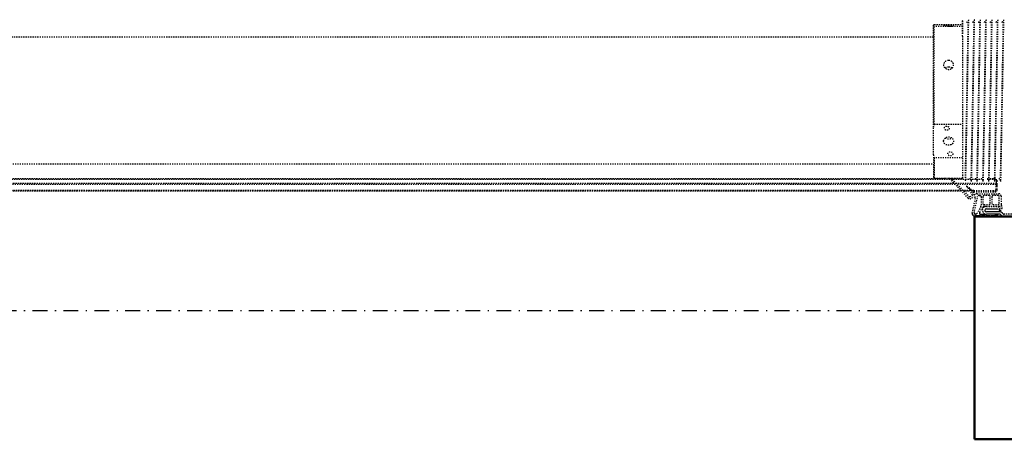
# Model space of a CAD drawing. Header units: centimetres. Extents: x 42630 to 130002, y 15 to 29179.
# Tile 8 of 159: x 49941 to 50025, y 4510 to 4545. Entities that reach past the tile are written whole.
import ezdxf

# ---------------------------------------------------------------- set-up
doc = ezdxf.new("R2010")
doc.units = ezdxf.units.CM
doc.header["$LTSCALE"] = 0.01
doc.linetypes.add('DASHDOT2', pattern=[12.7, 6.35, -3.175, 0, -3.175])
doc.linetypes.add('DASHED2', pattern=[9.525, 6.35, -3.175])
doc.layers.get('0').update_dxf_attribs({"color": 253})
doc.layers.add('A-Grid', color=253, linetype='DASHDOT2')
doc.layers.add('CKDRZWI_', color=253, linetype='Continuous')
doc.layers.add('CKSCIANY_PRZEKR', color=253, linetype='Continuous', lineweight=50)

# ---------------------------------------------------------------- blocks, each defined once
blk = doc.blocks.new('A$7E8814A102C37C')
at = {"layer": 'A-Grid', "ltscale": 20}
blk.add_line((-237.5, -1667), (3157.5, -1667), dxfattribs=at)
blk = doc.blocks.new('A$7E8814B27261F1')
at = {"color": 7, "linetype": 'DASHED2', "ltscale": 10}
for p, q in [((222.1, 386.3), (222.1, 4363.7)), ((222.1, 4363.7), (222.1, 386.3)), ((222.14, 386.35), (222.14, 4363.65)), ((222.19, 386.39), (222.19, 4363.61)), ((222.24, 386.44), (222.24, 4363.56)), ((231.79, 4366.84), (231.79, 374.08)), ((232.43, 4365.85), (232.43, 385)), ((227.23, 391.24), (227.23, 4358.76)), ((228.48, 4357.56), (228.48, 392.44)), ((245, 4340), (245, 410)), ((353, 410), (353, 4340)), ((233.5, 410), (232.75, 409.25)), ((250.04, 409.25), (232.75, 409.25)), ((232.75, 409.25), (232.75, 399.82)), ((252.71, 410), (233.5, 410)), ((250.04, 385), (250.04, 409.25)), ((252.71, 410), (276.18, 410)), ((276.18, 410), (362.28, 410)), ((278.85, 409.25), (278.85, 385)), ((278.85, 409.25), (362.13, 409.25)), ((362.13, 385), (362.13, 409.25)), ((362.28, 410), (363.58, 410)), ((363.73, 409.25), (363.73, 385)), ((215.82, 380.27), (230.89, 394.75)), ((231.49, 393.96), (217.23, 379.71)), ((227.23, 356.5), (227.23, 389.71)), ((228.48, 390.96), (228.48, 356.5)), ((232.75, 394.15), (232.75, 385)), ((217.04, 378.58), (217.86, 376.81)), ((218.13, 376.71), (222.18, 378.51)), ((222.1, 378.47), (222.1, 384.57)), ((222.1, 384.57), (222.1, 378.47)), ((222.14, 378.5), (222.14, 384.62)), ((222.19, 378.52), (222.19, 384.66)), ((222.24, 378.54), (222.24, 384.71)), ((224.06, 379.98), (225.41, 381.69)), ((225.91, 381.34), (224.5, 379.34)), ((231, 382.71), (231, 382.29)), ((353.89, 385), (232.5, 385)), ((353.89, 385), (367, 385)), ((367, 384.79), (367, 385)), ((367, 379.79), (367, 380.21)), ((208.52, 369.49), (202.81, 372.52)), ((203.01, 376.75), (216.18, 373.91)), ((203.22, 375.17), (217, 372.2)), ((207.81, 368.17), (203.35, 370.53)), ((216.68, 374.5), (215.33, 378.13)), ((218, 370.96), (218, 370.2)), ((218.66, 375.1), (219.21, 373.91)), ((222.59, 377.58), (218.74, 375.36)), ((219.5, 372.64), (219.5, 354.2)), ((221.15, 375.5), (221.1, 375.5)), ((221.1, 375.5), (221.1, 357.3)), ((221.15, 375.5), (221.1, 375.5)), ((221.1, 375.5), (221.1, 357.3)), ((221.19, 375.5), (221.15, 375.5)), ((221.15, 375.5), (221.15, 357.3)), ((221.24, 375.5), (221.19, 375.5)), ((221.19, 375.5), (221.19, 357.3)), ((222.24, 375.5), (221.24, 375.5)), ((221.24, 375.5), (221.24, 357.3)), ((222.1, 375.5), (222.1, 377.3)), ((222.1, 377.3), (222.1, 375.5)), ((222.14, 375.5), (222.14, 377.33)), ((222.19, 375.5), (222.19, 377.35)), ((222.24, 375.5), (222.24, 377.38)), ((222.24, 375.5), (222.24, 357.3)), ((231, 377.71), (231, 377.29)), ((231, 372.71), (231, 372.29)), ((231.79, 373.33), (231.79, 369.08)), ((367, 374.79), (367, 375.21)), ((367, 369.79), (367, 370.21)), ((208.6, 364.7), (208.6, 354.7)), ((208.7, 353.9), (208.7, 366.7)), ((217, 369.2), (209.7, 369.2)), ((210.2, 366.7), (210.2, 362.45)), ((217, 367.7), (211.2, 367.7)), ((218, 362.45), (218, 366.7)), ((231, 367.71), (231, 367.3)), ((231, 362.71), (231, 362.3)), ((231.79, 364.08), (231.79, 359.08)), ((232.43, 363.97), (232.43, 356.5)), ((367, 364.79), (367, 365.21)), ((208.6, 354.7), (206.6, 354.7)), ((210.2, 358.95), (210.2, 354.7)), ((211.2, 361.45), (217, 361.45)), ((217, 359.95), (211.2, 359.95)), ((211.2, 353.7), (217, 353.7)), ((218, 354.7), (218, 358.95)), ((223.04, 356.5), (226.24, 356.5)), ((223.04, 355.5), (226.24, 355.5)), ((227.23, 356.5), (226.24, 356.5)), ((226.24, 355.5), (227.24, 355.5)), ((227.23, 356.5), (227.24, 356.5)), ((227.24, 356.5), (227.24, 355.5)), ((227.57, 356.5), (227.24, 356.5)), ((227.24, 355.5), (227.57, 355.5)), ((227.57, 356.5), (228.48, 356.5)), ((227.57, 355.5), (230.28, 355.5)), ((228.83, 356.5), (228.48, 356.5)), ((231.79, 356.5), (228.83, 356.5)), ((230.28, 356.5), (230.28, 355.5)), ((230.28, 355.5), (231.19, 355.5)), ((231, 357.71), (231, 357.3)), ((367, 359.8), (367, 360.21)), ((367, 354.8), (367, 355.21)), ((200, 301), (200, 349.66)), ((202, 301), (202, 349.66)), ((217.5, 352.2), (210.16, 352.2)), ((231, 352.71), (231, 352.3)), ((367, 349.8), (367, 350.21))]:
    blk.add_line(p, q, dxfattribs=at)
at = {"color": 7, "linetype": 'Continuous', "ltscale": 10}
for p, q in [((199.7, 369.86), (199.7, 370.52)), ((199.7, 370.52), (200.5, 369.72)), ((200, 375), (200, 370.22)), ((200.5, 369.72), (200.5, 374.72)), ((202, 373.87), (202, 374.18)), ((200.5, 368.72), (199.7, 369.86)), ((199.7, 365.86), (199.7, 366.52)), ((199.7, 366.52), (200.5, 365.72)), ((200.5, 364.72), (199.7, 365.86)), ((199.7, 361.86), (199.7, 362.52)), ((199.7, 362.52), (200.5, 361.72)), ((200.5, 360.72), (199.7, 361.86)), ((200, 369.43), (200, 366.22)), ((200, 365.43), (200, 362.22)), ((200.5, 365.72), (200.5, 368.72)), ((200.5, 361.72), (200.5, 364.72)), ((202, 369.72), (202, 364.7)), ((202, 353.31), (202, 364.7)), ((204, 353.31), (204, 364.7)), ((206.6, 364.7), (206.6, 354.7)), ((200, 361.43), (200, 349.66)), ((200.21, 357.77), (200.09, 358.41)), ((200.09, 358.41), (201.02, 357.76)), ((201.19, 356.78), (200.21, 357.77)), ((201.02, 357.76), (200.5, 360.72)), ((201.46, 355.3), (201.19, 356.78)), ((200.88, 351.78), (201.71, 352.61)), ((202.29, 350.36), (203.12, 351.19))]:
    blk.add_line(p, q, dxfattribs=at)
at = {"color": 7, "linetype": 'DASHED2', "ltscale": 10}
for centre, radius, start, end in [((266.29, 356.35), 55.34, 104.20528, 107.08477), ((262.59, 356.35), 55.34, 72.91523, 75.79472), ((382.47, 405.61), 20.67, 167.72462, 169.84446), ((343.39, 405.61), 20.67, 10.15554, 12.27538), ((231.14, 394.32), 0.5, 315, 119.47485), ((217.2, 378.83), 2, 133.8548, 200.45008), ((217.94, 379), 1, 135, 205), ((220.14, 383.08), 5, 294, 321.6814), ((219.59, 382.78), 6, 300, 325), ((225.65, 381.5), 0.301, 328.3186, 141.6814), ((230.05, 379.89), 2.39, 270.27368, 342.85508), ((1137.01, 45999.08), 45625.37, 268.862172, 269.032894), ((1007.37, 38906.96), 38532.49, 268.845502, 269.04765), ((391.03, 2320.36), 1935.71, 268.90065, 269.28658), ((-408.75, 38911.44), 38534.46, 271.153415, 271.153525), ((-408.75, 38906.44), 38534.46, 271.153415, 271.153525), ((216.27, 374.34), 0.441, 257.82964, 20.45008), ((216.73, 370.96), 1.27, 0, 77.82035), ((217, 370.2), 1, 270, 0), ((218.04, 376.89), 0.2, 205, 294), ((218.84, 375.19), 0.2, 120, 205), ((216.5, 372.64), 3, 0, 25), ((230.05, 374.89), 2.39, 270.27368, 342.85508), ((1137.01, 45994.08), 45625.37, 268.862172, 269.032894), ((1007.37, 38901.96), 38532.49, 268.845502, 269.04765), ((1137.01, 45989.08), 45625.37, 268.862172, 269.032894), ((1007.37, 38896.96), 38532.49, 268.845502, 269.04765), ((-408.75, 38901.44), 38534.46, 271.153415, 271.153525), ((205.3, 364.7), 3.3, 0, 180), ((207.03, 366.7), 1.66, 0, 62.06083), ((209.7, 371.72), 2.52, 242.06083, 270), ((211.2, 366.7), 1, 90, 180), ((211.2, 362.45), 1, 180, 270), ((217, 366.7), 1, 0, 90), ((217, 362.45), 1, 270, 0), ((230.05, 369.89), 2.39, 270.27368, 342.85508), ((230.05, 364.89), 2.39, 270.27368, 342.85508), ((1137.01, 45984.08), 45625.37, 268.862172, 269.032894), ((1007.37, 38891.96), 38532.49, 268.845502, 269.04765), ((1137.01, 45979.08), 45625.37, 268.862172, 269.032894), ((1007.37, 38886.97), 38532.49, 268.845502, 269.04765), ((-408.75, 38896.45), 38534.46, 271.153415, 271.153525), ((-408.75, 38891.45), 38534.46, 271.153415, 271.153525), ((207.6, 353.9), 1.1, 203.91653, 0), ((211.2, 358.95), 1, 90, 180), ((211.2, 354.7), 1, 180, 270), ((217, 358.95), 1, 0, 90), ((217, 354.7), 1, 270, 0), ((217.5, 354.2), 2, 270, 0), ((222.9, 357.3), 1.8, 180, 270), ((222.9, 357.3), 1.8, 180, 270), ((222.95, 357.3), 1.8, 180, 270), ((222.99, 357.3), 1.8, 180, 270), ((223.04, 357.3), 1.8, 180, 270), ((223.04, 357.3), 0.8, 180, 270), ((230.05, 359.89), 2.39, 270.27368, 342.85508), ((230.05, 354.89), 2.39, 270.27368, 342.85508), ((1137.01, 45974.08), 45625.37, 268.862172, 269.032894), ((1007.37, 38881.97), 38532.49, 268.845502, 269.04765), ((-408.75, 38886.45), 38534.46, 271.153415, 271.153525), ((-408.75, 38881.45), 38534.46, 271.153415, 271.153525), ((207.6, 353.9), 2.6, 203.91653, 308.69474), ((210.16, 350.7), 1.5, 90, 128.69474), ((1137.01, 45969.08), 45625.37, 268.862172, 269.032894), ((1007.37, 38876.97), 38532.49, 268.845502, 269.04765), ((-408.75, 38876.45), 38534.46, 271.153415, 271.153525)]:
    blk.add_arc(centre, radius, start, end, dxfattribs=at)
at = {"color": 7, "linetype": 'Continuous', "ltscale": 10}
for centre, radius, start, end in [((202.58, 374.72), 2.08, 77.82964, 180), ((203.01, 374.18), 1.01, 77.82035, 180), ((203.53, 373.87), 1.53, 180, 242.06083), ((202.92, 369.72), 0.921, 62.06083, 180), ((205.3, 364.7), 1.3, 0, 180), ((202.19, 355.43), 0.749, 190, 255.12), ((201, 353.31), 1, 315, 0), ((201, 353.31), 3, 315, 0), ((205.9, 353.15), 0.75, 23.91653, 203.91653), ((203, 349.66), 3, 135, 180), ((203, 349.66), 1, 135, 180)]:
    blk.add_arc(centre, radius, start, end, dxfattribs=at)
at = {"color": 7, "linetype": 'DASHED2', "ltscale": 10}
for centre, major_axis, ratio in [((253.5, 395.5), (0, -2.1), 0.841709), ((264.44, 397), (0, 4.25), 0.841709), ((275.39, 398.5), (0, -2.1), 0.841709), ((362.32, 395.5), (0, -2.1), 0.04674), ((362.93, 397), (0, 4.25), 0.04674), ((363.54, 398.5), (0, -2.1), 0.04674)]:
    blk.add_ellipse(centre, major_axis=major_axis, ratio=ratio, dxfattribs=at)
for points in [[(232.75, 399.86), (232.75, 399.09), (232.76, 398.06), (232.76, 397)], [(232.76, 397), (232.76, 395.94), (232.75, 394.89), (232.75, 394.12)], [(326.64, 394.12), (327.25, 394.89), (327.6, 395.94), (327.6, 397)], [(327.6, 397), (327.6, 398.05), (327.25, 399.09), (326.65, 399.86)], [(367, 380.21), (367, 380.21), (366.98, 380.21), (366.93, 380.21)], [(367, 375.21), (367, 375.21), (366.98, 375.21), (366.93, 375.21)], [(367, 370.21), (367, 370.21), (366.98, 370.21), (366.93, 370.21)], [(367, 365.21), (367, 365.21), (366.98, 365.21), (366.93, 365.21)], [(367, 360.21), (367, 360.21), (366.98, 360.21), (366.93, 360.21)], [(367, 355.21), (367, 355.21), (366.98, 355.22), (366.93, 355.22)], [(367, 350.21), (367, 350.22), (366.98, 350.22), (366.93, 350.22)]]:
    blk.add_open_spline(points, degree=3, dxfattribs=at)
for points, knots in [([(267.08, 399.82), (266.53, 399.04), (266.22, 398.02), (266.22, 395.99), (266.52, 394.98), (267.06, 394.21)], [0.384709, 0.384709, 0.384709, 0.384709, 0.5, 0.5, 0.6138838, 0.6138838, 0.6138838, 0.6138838]), ([(333.12, 397), (333.12, 395.88), (332.73, 394.78), (331.37, 393.21), (330.39, 392.75), (328.42, 392.75), (327.43, 393.2), (325.99, 394.79), (325.57, 395.89), (325.57, 398.11), (325.99, 399.22), (327.42, 400.79), (328.41, 401.25), (330.4, 401.25), (331.36, 400.79), (332.72, 399.22), (333.12, 398.12), (333.12, 397)], [0, 0, 0, 0, 0.125, 0.125, 0.25, 0.25, 0.375, 0.375, 0.5, 0.5, 0.625, 0.625, 0.75, 0.75, 0.875, 0.875, 1, 1, 1, 1]), ([(367.94, 380), (367.94, 380), (367.94, 380), (367.94, 380), (367.8, 380.01), (367.67, 380.02), (367.39, 380.07), (366.84, 380.24), (366.22, 380.69), (365.77, 381.25), (365.69, 381.6), (365.67, 381.69)], [0.1861249, 0.1861249, 0.1861249, 0.1861249, 0.2261769, 0.4214762, 0.4724045, 0.5083702, 0.5480959, 0.6471273, 0.8033109, 0.9563027, 1, 1, 1, 1]), ([(367.94, 375), (367.94, 375), (367.94, 375), (367.94, 375), (367.8, 375.01), (367.67, 375.02), (367.39, 375.07), (366.84, 375.24), (366.22, 375.69), (365.77, 376.25), (365.69, 376.6), (365.67, 376.69)], [0.1861249, 0.1861249, 0.1861249, 0.1861249, 0.2261769, 0.4214762, 0.4724045, 0.5083702, 0.5480959, 0.6471273, 0.8033109, 0.9563027, 1, 1, 1, 1]), ([(367.94, 370), (367.94, 370), (367.94, 370), (367.94, 370), (367.8, 370.01), (367.67, 370.02), (367.39, 370.07), (366.84, 370.24), (366.22, 370.69), (365.77, 371.25), (365.69, 371.6), (365.67, 371.69)], [0.1861249, 0.1861249, 0.1861249, 0.1861249, 0.2261769, 0.4214762, 0.4724045, 0.5083702, 0.5480959, 0.6471273, 0.8033109, 0.9563027, 1, 1, 1, 1]), ([(367.94, 365), (367.94, 365), (367.94, 365), (367.94, 365), (367.8, 365.01), (367.67, 365.02), (367.39, 365.07), (366.84, 365.24), (366.22, 365.69), (365.77, 366.25), (365.69, 366.6), (365.67, 366.69)], [0.1861249, 0.1861249, 0.1861249, 0.1861249, 0.2261769, 0.4214762, 0.4724045, 0.5083702, 0.5480959, 0.6471273, 0.8033109, 0.9563027, 1, 1, 1, 1]), ([(367.94, 360.01), (367.94, 360.01), (367.94, 360.01), (367.94, 360), (367.8, 360.01), (367.67, 360.02), (367.39, 360.07), (366.84, 360.24), (366.22, 360.69), (365.77, 361.26), (365.69, 361.6), (365.67, 361.69)], [0.1861249, 0.1861249, 0.1861249, 0.1861249, 0.2261769, 0.4214762, 0.4724045, 0.5083702, 0.5480959, 0.6471273, 0.8033109, 0.9563027, 1, 1, 1, 1]), ([(367.94, 355.01), (367.94, 355.01), (367.94, 355.01), (367.94, 355.01), (367.8, 355.01), (367.67, 355.03), (367.39, 355.07), (366.84, 355.25), (366.22, 355.69), (365.77, 356.26), (365.69, 356.6), (365.67, 356.69)], [0.1861249, 0.1861249, 0.1861249, 0.1861249, 0.2261769, 0.4214762, 0.4724045, 0.5083702, 0.5480959, 0.6471273, 0.8033109, 0.9563027, 1, 1, 1, 1]), ([(367.94, 350.01), (367.94, 350.01), (367.94, 350.01), (367.94, 350.01), (367.8, 350.01), (367.67, 350.03), (367.39, 350.07), (366.84, 350.25), (366.22, 350.69), (365.77, 351.26), (365.69, 351.6), (365.67, 351.69)], [0.1861249, 0.1861249, 0.1861249, 0.1861249, 0.2261769, 0.4214762, 0.4724045, 0.5083702, 0.5480959, 0.6471273, 0.8033109, 0.9563027, 1, 1, 1, 1])]:
    blk.add_open_spline(points, degree=3, knots=knots, dxfattribs=at)

msp = doc.modelspace()

# ---------------------------------------------------------------- linework, layer by layer
at = {"layer": 'CKSCIANY_PRZEKR'}
msp.add_line((50122.929, 4509.604), (50022.929, 4509.604), dxfattribs=at)
msp.add_lwpolyline([(50022.929, 4509.604), (50022.929, 4528.604), (50027.929, 4528.604), (50027.929, 4514.604)], dxfattribs=at)

# ---------------------------------------------------------------- block references
at = {"layer": 'A-Grid', "lineweight": -3}
msp.add_blockref('A$7E8814A102C37C', (49572.82, 6187.604), dxfattribs=at)
at = {"layer": 'CKDRZWI_', "xscale": 0.1, "yscale": 0.1, "zscale": 0.1, "rotation": 89.99999999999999}
msp.add_blockref('A$7E8814B27261F1', (50060.429, 4508.604), dxfattribs=at)

doc.saveas('drawing.dxf')
